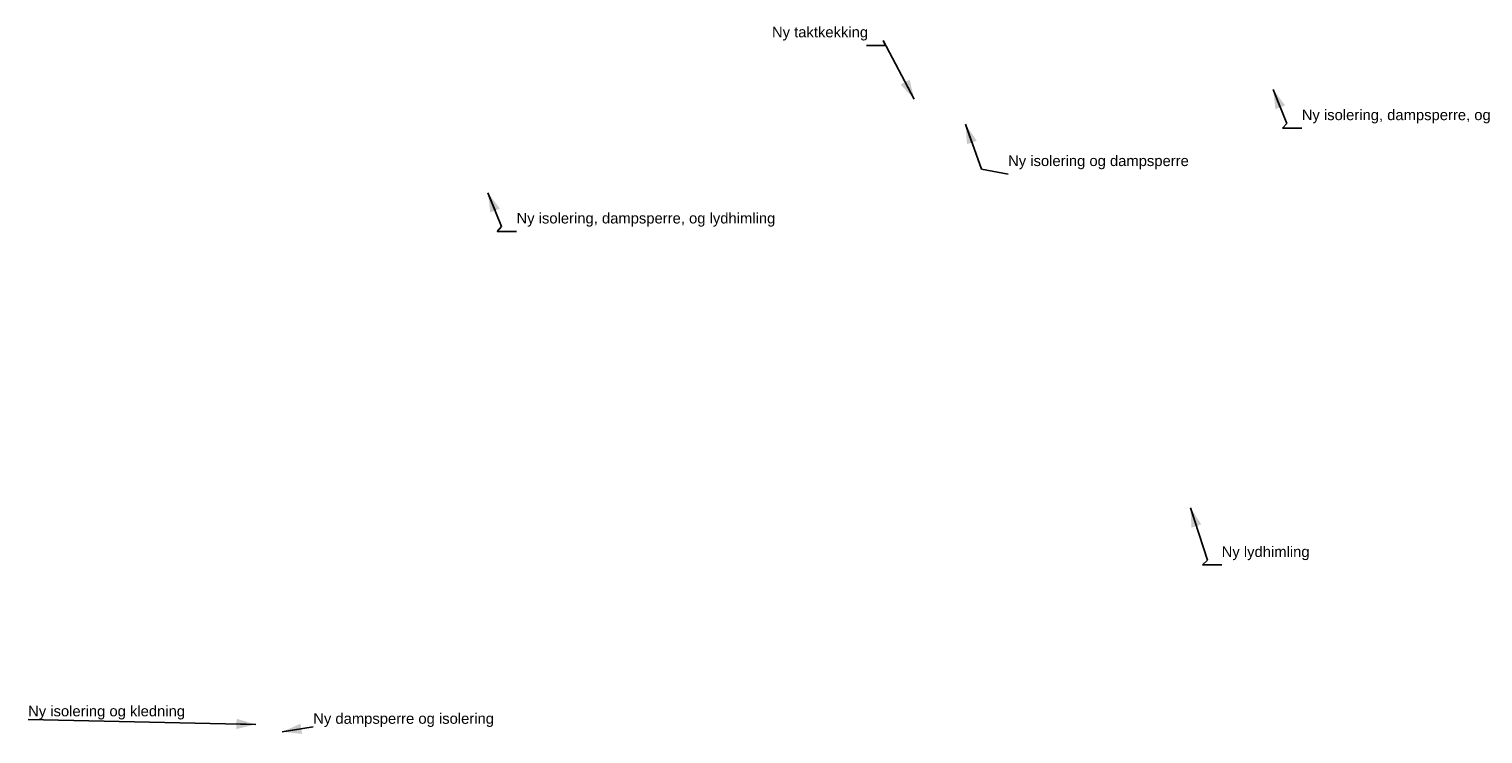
# Model space of a CAD drawing. Header units: millimetres. Extents: x -8544 to 51179, y -2070 to 23603.
# Tile 118 of 174: x 11953 to 25692, y 16938 to 23603. Entities that reach past the tile are written whole.
import ezdxf

# ---------------------------------------------------------------- set-up
doc = ezdxf.new("R2010")
doc.units = ezdxf.units.MM
doc.header["$LTSCALE"] = 0.5
doc.header["$MEASUREMENT"] = 0
doc.linetypes.add('PLINE', pattern=[0])
doc.layers.add('832- Tekst bygning(Nye konstruksjoner)', color=7, linetype='Continuous')
doc.styles.add('GENERATED_STYLE_3', font='arial.ttf')
doc.dimstyles.new('GENERATED_STYLE__2', dxfattribs={"dimtxt": 0.18, "dimasz": 182.4, "dimexe": 0.18, "dimexo": 0.0625, "dimgap": 0, "dimtad": 0, "dimtih": 1, "dimtoh": 1, "dimdec": 4, "dimzin": 0, "dimdsep": 46, "dimcen": 0.09, "dimadec": 0, "dimazin": 0, "dimtfac": 1, "dimtdec": 4, "dimtmove": 0, "dimatfit": 3, "dimldrblk": 'ARROWHEAD_5', "dimfxl": 1, "dimtolj": 1, "dimtzin": 0, "dimarcsym": 0})

# ---------------------------------------------------------------- blocks, each defined once
blk = doc.blocks.new('ARROWHEAD_5')
at = {"linetype": 'Continuous'}
blk.add_hatch(color=256, dxfattribs=at).paths.add_polyline_path([(-1, 0.2679), (0, 0), (-1, -0.2679)])
blk.add_line((0, 0), (-1, 0), dxfattribs=at)

msp = doc.modelspace()

# ---------------------------------------------------------------- texts
at = {"layer": '832- Tekst bygning(Nye konstruksjoner)', "linetype": 'Continuous', "char_height": 100, "attachment_point": 7, "style": 'GENERATED_STYLE_3'}
for s, insert in [('\\A1;{\\pql;\\fArial|b0|i0|c0|p0;\\W1.000000;Ny taktkekking}', (18973.4, 23494.4)), ('\\A1;{\\pql;\\fArial|b0|i0|c0|p0;\\W1.000000;Ny isolering, dampsperre, og lydhimling}', (23979.9, 22711.6)), ('\\A1;{\\pql;\\fArial|b0|i0|c0|p0;\\W1.000000;Ny isolering\\fArial|b0|i0|c0|p0;\\W1.000000; og\\fArial|b0|i0|c0|p0;\\W1.000000; dampsperre}', (21204.7, 22277.4)), ('\\A1;{\\pql;\\fArial|b0|i0|c0|p0;\\W1.000000;Ny isolering, dampsperre, og lydhimling}', (16559.4, 21734.7)), ('\\A1;{\\pql;\\fArial|b0|i0|c0|p0;\\W1.000000;Ny \\fArial|b0|i0|c0|p0;\\W1.000000;lydhimling}', (23223.3, 18581.2)), ('\\A1;{\\pql;\\fArial|b0|i0|c0|p0;\\W1.000000;Ny \\fArial|b0|i0|c0|p0;\\W1.000000;isolering og kledning}', (11943.9, 17074.6)), ('\\A1;{\\pql;\\fArial|b0|i0|c0|p0;\\W1.000000;Ny dampsperre og isolering}', (14638.4, 17004.2))]:
    msp.add_mtext(s, dxfattribs=dict(at, insert=insert))

# ---------------------------------------------------------------- leaders
at = {"layer": '832- Tekst bygning(Nye konstruksjoner)', "linetype": 'PLINE', "annotation_type": 0, "has_hookline": 1}
for points, hookline_direction, text_width in [([(20317, 22941.3), (20022.8, 23494.4), (20047.6, 23449), (19865.2, 23449)], 1, 887.7), ([(23709.2, 23032.9), (23838.7, 22711.6), (23797.5, 22666.2), (23979.9, 22666.2)], 0, 2423.6), ([(20801.9, 22702.6), (20952.3, 22277.4), (21204.7, 22231.9)], 0, 1690.2), ([(16288.7, 22055.9), (16418.2, 21734.7), (16377, 21689.2), (16559.4, 21689.2)], 0, 2423.6), ([(27861.7, 21870.7), (25813.1, 21916.1)], 1, 1686.7), ([(22928, 19077.4), (23089.5, 18581.2), (23040.9, 18535.8), (23223.3, 18535.8)], 0, 810), ([(14095.2, 17029.2), (11943.9, 17074.6)], 1, 1461.8), ([(14345.2, 16958.7), (14638.4, 17004.2)], 0, 1686.7)]:
    msp.add_leader(points, dimstyle='GENERATED_STYLE__2', dxfattribs=dict(at, hookline_direction=hookline_direction, text_width=text_width))

doc.saveas('drawing.dxf')
